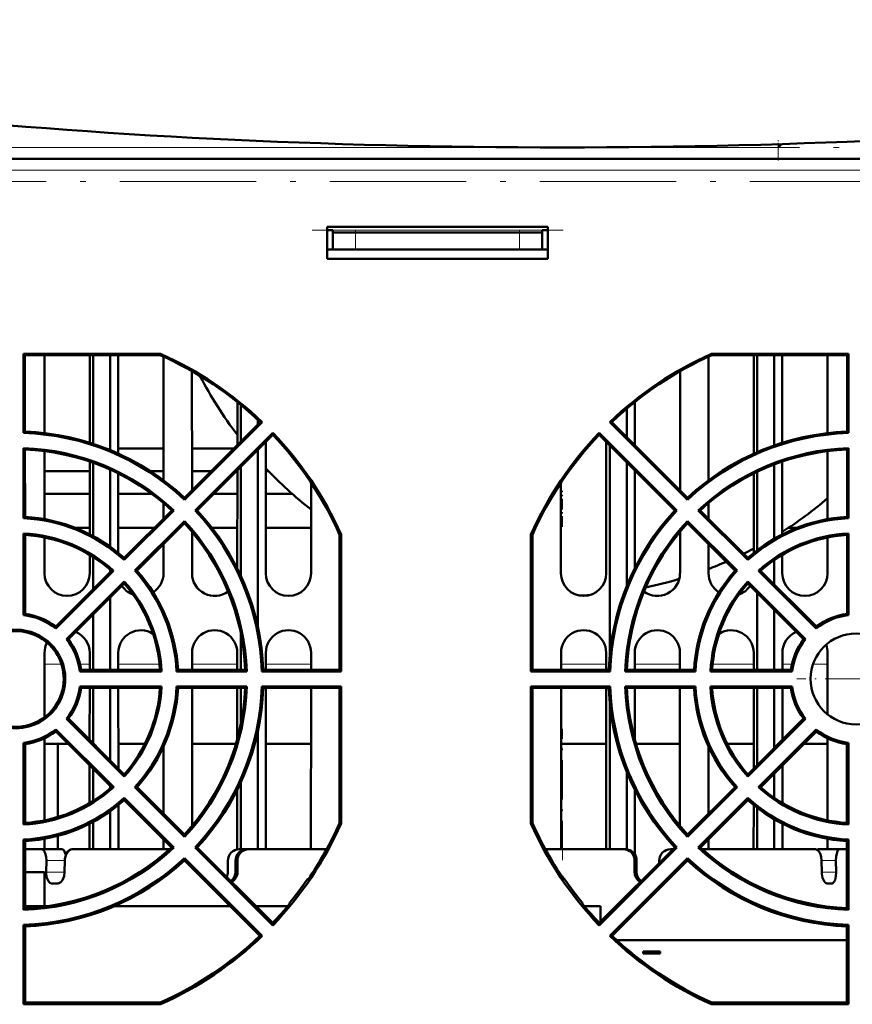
# Model space of a CAD drawing. Extents: x -2065 to 2446, y -2124 to 856.
# Tile 4 of 59: x -151 to -78, y -1836 to -1749. Entities that reach past the tile are written whole.
import ezdxf

# ---------------------------------------------------------------- set-up
doc = ezdxf.new("R2010")
doc.units = 0
doc.linetypes.add('DASHDOT', pattern=[18.5, 12, -3, 0.5, -3])

msp = doc.modelspace()

# ---------------------------------------------------------------- linework, layer by layer
at = {"color": 7, "linetype": 'DASHDOT', "lineweight": 18, "ltscale": 0.048853}
msp.add_line((-84.435, -1761.747), (-84.435, -1759.793), dxfattribs=at)
at = {"color": 7, "linetype": 'DASHDOT', "lineweight": 18}
for p, q in [((-316.564, -1760.583), (-63.009, -1760.583)), ((17.578, -1763.583), (-231.877, -1763.583)), ((-125.495, -1767.883), (-103.366, -1767.883))]:
    msp.add_line(p, q, dxfattribs=at)
at = {"color": 7, "lineweight": 18}
for p, q in [((-104.266, -1760.583), (-215.442, -1760.583)), ((-84.435, -1760.583), (-103.02, -1760.583)), ((-84.435, -1760.583), (-84.435, -1761.584)), ((29.94, -1762.575), (-211.081, -1762.575)), ((-123.651, -1767.883), (-105.21, -1767.883)), ((-121.651, -1768.083), (-121.651, -1769.583)), ((-107.21, -1768.083), (-107.21, -1769.583)), ((-149.06, -1806.083), (-147.572, -1806.083)), ((-145.923, -1806.083), (-145.081, -1806.083)), ((-142.561, -1806.083), (-138.933, -1806.083)), ((-136.06, -1806.083), (-132.081, -1806.083)), ((-129.56, -1806.083), (-125.581, -1806.083)), ((-103.56, -1806.083), (-99.581, -1806.083)), ((-97.06, -1806.083), (-93.081, -1806.083)), ((-90.209, -1806.083), (-86.581, -1806.083)), ((-84.06, -1806.083), (-83.218, -1806.083)), ((-81.349, -1806.083), (-80.081, -1806.083)), ((-148.892, -1823.383), (-147.274, -1823.383)), ((-132.239, -1823.383), (-132.065, -1823.383)), ((-96.902, -1823.383), (-97.076, -1823.383)), ((-79.339, -1823.383), (-80.611, -1823.383)), ((-148.908, -1824.383), (-147.288, -1824.383)), ((-132.238, -1824.383), (-132.064, -1824.383)), ((-97.078, -1824.383), (-96.903, -1824.383)), ((-80.596, -1824.383), (-79.323, -1824.383))]:
    msp.add_line(p, q, dxfattribs=at)
at = {"color": 7, "lineweight": 50}
for p, q in [((-84.138, -1760.287), (-84.435, -1760.583)), ((-3.21, -1761.583), (-211.089, -1761.583)), ((29.94, -1761.583), (-211.081, -1761.583)), ((-104.71, -1767.583), (-124.151, -1767.583)), ((-124.151, -1767.583), (-124.151, -1770.383)), ((-104.71, -1770.383), (-104.71, -1767.583)), ((-123.651, -1767.883), (-124.151, -1767.883)), ((-123.651, -1768.083), (-123.651, -1767.883)), ((-121.651, -1768.083), (-123.651, -1768.083)), ((-123.651, -1768.083), (-123.651, -1769.583)), ((-107.21, -1768.083), (-121.651, -1768.083)), ((-105.21, -1768.083), (-107.21, -1768.083)), ((-105.21, -1767.883), (-104.71, -1767.883)), ((-105.21, -1768.083), (-105.21, -1767.883)), ((-105.21, -1768.083), (-105.21, -1769.583)), ((-123.651, -1769.583), (-124.151, -1769.583)), ((-123.651, -1769.583), (-121.651, -1769.583)), ((-107.21, -1769.583), (-121.651, -1769.583)), ((-107.21, -1769.583), (-105.21, -1769.583)), ((-104.71, -1769.583), (-105.21, -1769.583)), ((-124.151, -1770.383), (-104.71, -1770.383)), ((-150.902, -1785.725), (-150.9, -1778.754)), ((-150.9, -1778.754), (-150.784, -1778.87)), ((-150.9, -1778.754), (-138.847, -1778.754)), ((-138.872, -1778.87), (-150.784, -1778.87)), ((-150.781, -1785.609), (-150.784, -1778.87)), ((-149.069, -1785.738), (-149.073, -1778.871)), ((-145.069, -1778.871), (-145.072, -1786.586)), ((-144.771, -1778.871), (-144.771, -1786.682)), ((-143.271, -1778.871), (-143.271, -1787.237)), ((-142.569, -1787.54), (-142.573, -1778.871)), ((-138.847, -1778.754), (-138.872, -1778.87)), ((-90.294, -1778.754), (-90.269, -1778.87)), ((-90.294, -1778.754), (-78.241, -1778.754)), ((-78.358, -1778.87), (-90.269, -1778.87)), ((-86.569, -1778.871), (-86.573, -1787.54)), ((-86.271, -1778.871), (-86.271, -1787.406)), ((-84.771, -1778.871), (-84.771, -1786.818)), ((-84.069, -1786.586), (-84.073, -1778.871)), ((-80.069, -1778.871), (-80.072, -1785.738)), ((-78.358, -1778.87), (-78.36, -1785.609)), ((-78.241, -1778.754), (-78.358, -1778.87)), ((-78.241, -1778.754), (-78.239, -1785.725)), ((-138.569, -1779.008), (-138.574, -1789.893)), ((-90.568, -1789.893), (-90.572, -1779.007)), ((-136.067, -1790.762), (-136.072, -1780.291)), ((-93.069, -1780.291), (-93.074, -1790.762)), ((-132.07, -1783.013), (-132.072, -1786.769)), ((-131.771, -1783.256), (-131.771, -1786.467)), ((-97.069, -1786.769), (-97.071, -1783.013)), ((-97.771, -1783.59), (-97.771, -1786.068)), ((-130.066, -1784.763), (-136.731, -1791.426)), ((-129.894, -1784.761), (-136.729, -1791.599)), ((-130.271, -1784.57), (-130.271, -1784.968)), ((-129.894, -1784.761), (-130.066, -1784.763)), ((-99.247, -1784.761), (-99.075, -1784.763)), ((-92.413, -1791.599), (-99.247, -1784.761)), ((-92.41, -1791.426), (-99.075, -1784.763)), ((-150.781, -1785.609), (-150.902, -1785.725)), ((-135.786, -1792.541), (-128.948, -1785.706)), ((-135.613, -1792.544), (-128.95, -1785.879)), ((-128.948, -1785.706), (-128.95, -1785.879)), ((-100.193, -1785.706), (-93.355, -1792.541)), ((-100.193, -1785.706), (-100.191, -1785.879)), ((-100.191, -1785.879), (-93.529, -1792.544)), ((-78.36, -1785.609), (-78.239, -1785.725)), ((-129.564, -1798.083), (-129.569, -1786.498)), ((-99.572, -1786.499), (-99.577, -1798.083)), ((-150.905, -1793.233), (-150.903, -1787.062)), ((-150.781, -1787.188), (-150.903, -1787.062)), ((-150.779, -1793.114), (-150.781, -1787.188)), ((-149.066, -1793.313), (-149.069, -1787.328)), ((-138.572, -1787.083), (-142.569, -1787.083)), ((-138.572, -1787.083), (-142.569, -1787.083)), ((-132.387, -1787.083), (-136.069, -1787.083)), ((-132.387, -1787.083), (-136.069, -1787.083)), ((-130.271, -1787.2), (-130.271, -1802.769)), ((-99.271, -1786.8), (-99.271, -1805.35)), ((-80.072, -1787.328), (-80.075, -1793.313)), ((-78.36, -1787.188), (-78.362, -1793.114)), ((-78.36, -1787.188), (-78.238, -1787.062)), ((-78.238, -1787.062), (-78.237, -1793.233)), ((-145.073, -1788.246), (-145.076, -1794.653)), ((-144.771, -1788.352), (-144.771, -1794.813)), ((-97.771, -1788.301), (-97.771, -1799.204)), ((-84.065, -1794.653), (-84.068, -1788.246)), ((-145.073, -1789.083), (-149.068, -1789.083)), ((-143.271, -1788.957), (-143.271, -1795.748)), ((-142.565, -1796.286), (-142.568, -1789.29)), ((-138.573, -1789.083), (-139.742, -1789.083)), ((-134.388, -1789.083), (-136.068, -1789.083)), ((-132.073, -1789.083), (-132.153, -1789.083)), ((-132.073, -1789.003), (-132.077, -1797.64)), ((-131.771, -1788.701), (-131.771, -1798.279)), ((-129.338, -1789.083), (-129.568, -1789.083)), ((-97.064, -1797.64), (-97.068, -1789.004)), ((-86.573, -1789.29), (-86.577, -1796.286)), ((-86.271, -1789.142), (-86.271, -1796.044)), ((-84.771, -1788.499), (-84.771, -1795.038)), ((-125.574, -1790.115), (-125.577, -1798.083)), ((-103.564, -1798.083), (-103.567, -1790.115)), ((-145.074, -1791.083), (-149.067, -1791.083)), ((-139.624, -1791.083), (-142.567, -1791.083)), ((-132.074, -1791.083), (-134.152, -1791.083)), ((-127.247, -1791.083), (-129.567, -1791.083)), ((-138.575, -1791.907), (-138.575, -1793.269)), ((-136.731, -1791.426), (-136.729, -1791.599)), ((-92.41, -1791.426), (-92.413, -1791.599)), ((-90.566, -1793.269), (-90.567, -1791.907)), ((-137.851, -1792.545), (-142.04, -1796.732)), ((-137.671, -1792.542), (-142.036, -1796.908)), ((-137.851, -1792.545), (-137.671, -1792.542)), ((-135.613, -1792.544), (-135.786, -1792.541)), ((-93.529, -1792.544), (-93.355, -1792.541)), ((-91.29, -1792.545), (-91.47, -1792.542)), ((-87.105, -1796.908), (-91.47, -1792.542)), ((-87.101, -1796.732), (-91.29, -1792.545)), ((-150.779, -1793.114), (-150.905, -1793.233)), ((-141.096, -1797.849), (-136.729, -1793.484)), ((-140.919, -1797.853), (-136.732, -1793.664)), ((-136.732, -1793.664), (-136.729, -1793.484)), ((-92.412, -1793.484), (-88.045, -1797.849)), ((-92.409, -1793.664), (-92.412, -1793.484)), ((-92.409, -1793.664), (-88.222, -1797.853)), ((-78.362, -1793.114), (-78.237, -1793.233)), ((-146.34, -1794.083), (-145.076, -1794.083)), ((-142.566, -1794.083), (-139.39, -1794.083)), ((-136.064, -1798.083), (-136.065, -1794.423)), ((-134.308, -1794.083), (-132.076, -1794.083)), ((-129.566, -1794.083), (-125.576, -1794.083)), ((-93.076, -1794.423), (-93.077, -1798.083)), ((-83.535, -1794.083), (-82.801, -1794.083)), ((-150.907, -1801.759), (-150.905, -1794.566)), ((-150.779, -1794.7), (-150.905, -1794.566)), ((-150.777, -1801.644), (-150.779, -1794.7)), ((-149.064, -1798.083), (-149.065, -1794.925)), ((-123.066, -1806.588), (-123.062, -1794.686)), ((-123.064, -1798.083), (-123.065, -1794.68)), ((-122.936, -1794.659), (-123.062, -1794.686)), ((-122.936, -1794.659), (-122.932, -1806.721)), ((-106.209, -1806.721), (-106.205, -1794.659)), ((-106.205, -1794.659), (-106.079, -1794.686)), ((-106.079, -1794.686), (-106.075, -1806.588)), ((-106.076, -1794.679), (-106.077, -1798.083)), ((-80.076, -1794.925), (-80.077, -1798.083)), ((-78.362, -1794.7), (-78.365, -1801.644)), ((-78.362, -1794.7), (-78.236, -1794.566)), ((-78.236, -1794.566), (-78.234, -1801.759)), ((-138.576, -1795.509), (-138.577, -1798.083)), ((-90.564, -1798.083), (-90.565, -1795.51)), ((-145.077, -1796.461), (-145.077, -1798.083)), ((-144.771, -1796.649), (-144.771, -1799.462)), ((-142.04, -1796.732), (-142.036, -1796.908)), ((-87.101, -1796.732), (-87.105, -1796.908)), ((-84.771, -1796.912), (-84.771, -1799.062)), ((-84.064, -1798.083), (-84.065, -1796.46)), ((-143.163, -1797.855), (-148.074, -1802.763)), ((-142.977, -1797.85), (-148.063, -1802.938)), ((-143.271, -1797.762), (-143.271, -1797.962)), ((-143.163, -1797.855), (-142.977, -1797.85)), ((-140.919, -1797.853), (-141.096, -1797.849)), ((-88.222, -1797.853), (-88.045, -1797.849)), ((-85.978, -1797.855), (-86.164, -1797.85)), ((-81.079, -1802.938), (-86.164, -1797.85)), ((-81.067, -1802.763), (-85.978, -1797.855)), ((-147.125, -1803.875), (-142.037, -1798.789)), ((-142.042, -1798.977), (-142.037, -1798.789)), ((-123.064, -1798.106), (-123.064, -1798.083)), ((-106.077, -1798.083), (-106.078, -1798.12)), ((-87.104, -1798.789), (-82.016, -1803.875)), ((-87.099, -1798.977), (-87.104, -1798.789)), ((-146.95, -1803.887), (-142.042, -1798.977)), ((-142.179, -1799.259), (-142.239, -1799.173)), ((-87.099, -1798.977), (-82.191, -1803.887)), ((-86.903, -1799.174), (-86.962, -1799.259)), ((-143.271, -1800.206), (-143.271, -1806.588)), ((-86.271, -1799.806), (-86.271, -1806.588)), ((-84.771, -1801.306), (-84.771, -1806.588)), ((-150.777, -1801.644), (-150.907, -1801.759)), ((-144.771, -1801.706), (-144.771, -1806.588)), ((-78.365, -1801.644), (-78.234, -1801.759)), ((-148.074, -1802.763), (-148.063, -1802.938)), ((-81.067, -1802.763), (-81.079, -1802.938)), ((-146.95, -1803.887), (-147.125, -1803.875)), ((-131.771, -1803.356), (-131.771, -1806.588)), ((-82.191, -1803.887), (-82.016, -1803.875)), ((-149.058, -1810.753), (-149.061, -1805.083)), ((-145.081, -1805.083), (-145.081, -1806.588)), ((-142.56, -1806.588), (-142.561, -1805.083)), ((-136.06, -1806.588), (-136.061, -1805.083)), ((-132.081, -1805.083), (-132.081, -1806.588)), ((-129.56, -1806.588), (-129.561, -1805.083)), ((-125.581, -1805.083), (-125.581, -1806.588)), ((-103.56, -1806.588), (-103.561, -1805.083)), ((-99.581, -1805.083), (-99.581, -1806.588)), ((-97.06, -1806.588), (-97.061, -1805.083)), ((-93.081, -1805.083), (-93.081, -1806.588)), ((-86.581, -1805.083), (-86.581, -1806.588)), ((-84.06, -1806.588), (-84.061, -1805.083)), ((-80.081, -1805.083), (-80.083, -1810.496)), ((-145.83, -1806.588), (-145.948, -1806.721)), ((-138.891, -1806.588), (-145.83, -1806.588)), ((-138.891, -1806.588), (-138.75, -1806.721)), ((-137.297, -1806.588), (-137.424, -1806.721)), ((-131.382, -1806.588), (-137.297, -1806.588)), ((-131.382, -1806.588), (-131.243, -1806.721)), ((-129.79, -1806.588), (-129.919, -1806.721)), ((-123.066, -1806.588), (-129.79, -1806.588)), ((-123.066, -1806.588), (-122.932, -1806.721)), ((-106.075, -1806.588), (-106.209, -1806.721)), ((-99.352, -1806.588), (-106.075, -1806.588)), ((-99.352, -1806.588), (-99.222, -1806.721)), ((-97.759, -1806.588), (-97.898, -1806.721)), ((-91.844, -1806.588), (-97.759, -1806.588)), ((-91.844, -1806.588), (-91.717, -1806.721)), ((-90.25, -1806.588), (-90.392, -1806.721)), ((-83.311, -1806.588), (-90.25, -1806.588)), ((-83.311, -1806.588), (-83.194, -1806.721)), ((-138.75, -1806.721), (-145.948, -1806.721)), ((-131.243, -1806.721), (-137.424, -1806.721)), ((-122.932, -1806.721), (-129.919, -1806.721)), ((-99.222, -1806.721), (-106.209, -1806.721)), ((-91.717, -1806.721), (-97.898, -1806.721)), ((-83.194, -1806.721), (-90.392, -1806.721)), ((-145.948, -1808.045), (-138.749, -1808.045)), ((-145.83, -1808.179), (-145.948, -1808.045)), ((-145.83, -1808.179), (-138.891, -1808.179)), ((-145.082, -1808.179), (-145.084, -1812.743)), ((-144.771, -1808.179), (-144.771, -1813.056)), ((-143.271, -1808.179), (-143.271, -1814.555)), ((-142.556, -1815.27), (-142.559, -1808.179)), ((-138.891, -1808.179), (-138.749, -1808.045)), ((-137.425, -1808.045), (-131.243, -1808.045)), ((-137.297, -1808.179), (-137.425, -1808.045)), ((-137.297, -1808.179), (-131.382, -1808.179)), ((-136.054, -1820.317), (-136.059, -1808.179)), ((-132.082, -1808.179), (-132.084, -1812.715)), ((-131.771, -1808.179), (-131.771, -1811.399)), ((-131.382, -1808.179), (-131.243, -1808.045)), ((-129.919, -1808.045), (-122.932, -1808.045)), ((-129.789, -1808.179), (-129.919, -1808.045)), ((-129.789, -1808.179), (-123.066, -1808.179)), ((-129.553, -1822.383), (-129.559, -1808.179)), ((-125.582, -1808.179), (-125.588, -1822.383)), ((-123.07, -1820.08), (-123.066, -1808.179)), ((-123.066, -1808.179), (-122.932, -1808.045)), ((-122.932, -1808.045), (-122.928, -1820.11)), ((-106.213, -1820.11), (-106.209, -1808.045)), ((-106.209, -1808.045), (-99.222, -1808.045)), ((-106.075, -1808.179), (-106.209, -1808.045)), ((-106.075, -1808.179), (-99.352, -1808.179)), ((-106.075, -1808.179), (-106.071, -1820.08)), ((-103.553, -1822.383), (-103.559, -1808.179)), ((-99.582, -1808.179), (-99.588, -1822.383)), ((-99.352, -1808.179), (-99.222, -1808.045)), ((-97.898, -1808.045), (-91.717, -1808.045)), ((-97.759, -1808.179), (-97.898, -1808.045)), ((-97.759, -1808.179), (-91.844, -1808.179)), ((-97.057, -1812.715), (-97.059, -1808.179)), ((-93.082, -1808.179), (-93.088, -1820.317)), ((-91.844, -1808.179), (-91.717, -1808.045)), ((-90.392, -1808.045), (-83.193, -1808.045)), ((-90.25, -1808.179), (-90.392, -1808.045)), ((-90.25, -1808.179), (-83.312, -1808.179)), ((-86.582, -1808.179), (-86.585, -1815.269)), ((-86.271, -1808.179), (-86.271, -1814.955)), ((-84.771, -1808.179), (-84.771, -1813.455)), ((-84.057, -1812.742), (-84.059, -1808.179)), ((-83.312, -1808.179), (-83.193, -1808.045)), ((-99.271, -1809.43), (-99.271, -1822.383)), ((-146.947, -1810.88), (-147.128, -1810.892)), ((-142.037, -1815.985), (-147.128, -1810.892)), ((-142.042, -1815.783), (-146.947, -1810.88)), ((-82.013, -1810.892), (-87.105, -1815.985)), ((-82.194, -1810.88), (-87.099, -1815.783)), ((-82.194, -1810.88), (-82.013, -1810.892)), ((-148.074, -1812.007), (-148.062, -1811.825)), ((-148.062, -1811.825), (-142.968, -1816.917)), ((-86.173, -1816.917), (-81.079, -1811.825)), ((-81.067, -1812.007), (-81.079, -1811.825)), ((-149.054, -1819.832), (-149.057, -1812.607)), ((-148.074, -1812.007), (-143.172, -1816.912)), ((-130.271, -1812.011), (-130.271, -1822.383)), ((-85.969, -1816.912), (-81.067, -1812.007)), ((-80.084, -1812.608), (-80.087, -1819.832)), ((-150.913, -1820.209), (-150.911, -1813.005)), ((-150.773, -1813.126), (-150.911, -1813.005)), ((-150.771, -1820.059), (-150.773, -1813.126)), ((-149.057, -1813.083), (-148.021, -1813.083)), ((-148.021, -1813.083), (-146.998, -1813.083)), ((-147.885, -1813.083), (-147.885, -1819.538)), ((-142.557, -1813.083), (-140.219, -1813.083)), ((-138.584, -1813.365), (-138.587, -1819.237)), ((-136.057, -1813.083), (-132.189, -1813.083)), ((-129.557, -1813.083), (-125.584, -1813.083)), ((-103.557, -1813.083), (-99.585, -1813.083)), ((-96.952, -1813.083), (-93.084, -1813.083)), ((-90.554, -1819.237), (-90.557, -1813.365)), ((-88.922, -1813.083), (-86.584, -1813.083)), ((-82.143, -1813.083), (-80.084, -1813.083)), ((-78.368, -1813.126), (-78.37, -1820.059)), ((-78.368, -1813.126), (-78.231, -1813.005)), ((-78.231, -1813.005), (-78.228, -1820.209)), ((-145.085, -1814.998), (-145.087, -1818.305)), ((-144.771, -1815.312), (-144.771, -1818.111)), ((-84.055, -1818.305), (-84.056, -1814.997)), ((-142.042, -1815.783), (-142.037, -1815.985)), ((-97.771, -1815.577), (-97.771, -1822.391)), ((-87.099, -1815.783), (-87.105, -1815.985)), ((-84.771, -1815.712), (-84.771, -1817.847)), ((-143.271, -1816.813), (-143.271, -1816.998)), ((-143.172, -1816.912), (-142.968, -1816.917)), ((-140.911, -1816.914), (-141.104, -1816.918)), ((-136.729, -1821.295), (-141.104, -1816.918)), ((-136.733, -1821.09), (-140.911, -1816.914)), ((-131.771, -1816.501), (-131.771, -1822.383)), ((-88.037, -1816.918), (-92.412, -1821.295)), ((-88.23, -1816.914), (-92.409, -1821.09)), ((-88.23, -1816.914), (-88.037, -1816.918)), ((-85.969, -1816.912), (-86.173, -1816.917)), ((-142.04, -1818.043), (-142.035, -1817.85)), ((-142.035, -1817.85), (-137.658, -1822.225)), ((-132.086, -1817.158), (-132.088, -1822.4)), ((-97.052, -1822.853), (-97.055, -1817.158)), ((-91.483, -1822.225), (-87.106, -1817.85)), ((-87.101, -1818.043), (-87.106, -1817.85)), ((-142.553, -1822.383), (-142.554, -1818.482)), ((-142.04, -1818.043), (-137.864, -1822.221)), ((-91.277, -1822.221), (-87.101, -1818.043)), ((-86.587, -1818.482), (-86.588, -1822.383)), ((-86.271, -1818.731), (-86.271, -1822.383)), ((-143.271, -1819.027), (-143.271, -1822.383)), ((-150.771, -1820.059), (-150.913, -1820.209)), ((-145.087, -1820.129), (-145.088, -1822.383)), ((-144.771, -1819.963), (-144.771, -1822.383)), ((-122.928, -1820.11), (-123.07, -1820.08)), ((-106.213, -1820.11), (-106.071, -1820.08)), ((-84.771, -1819.738), (-84.771, -1822.383)), ((-84.053, -1822.383), (-84.054, -1820.129)), ((-78.37, -1820.059), (-78.228, -1820.209)), ((-147.885, -1821.201), (-147.885, -1822.384)), ((-136.733, -1821.09), (-136.729, -1821.295)), ((-92.409, -1821.09), (-92.412, -1821.295)), ((-150.915, -1827.717), (-150.913, -1821.525)), ((-150.771, -1821.661), (-150.913, -1821.525)), ((-150.769, -1827.566), (-150.771, -1821.661)), ((-149.053, -1822.383), (-149.053, -1821.46)), ((-138.588, -1821.498), (-138.588, -1822.383)), ((-137.864, -1822.221), (-137.658, -1822.225)), ((-135.6, -1822.222), (-135.799, -1822.226)), ((-128.948, -1829.08), (-135.799, -1822.226)), ((-128.95, -1828.869), (-135.6, -1822.222)), ((-93.342, -1822.226), (-100.193, -1829.08)), ((-93.541, -1822.222), (-100.191, -1828.869)), ((-93.541, -1822.222), (-93.342, -1822.226)), ((-91.277, -1822.221), (-91.483, -1822.225)), ((-90.553, -1822.383), (-90.553, -1821.497)), ((-80.088, -1821.46), (-80.088, -1822.383)), ((-78.371, -1821.661), (-78.372, -1827.566)), ((-78.371, -1821.661), (-78.228, -1821.525)), ((-78.228, -1821.525), (-78.226, -1827.717)), ((-149.313, -1822.383), (-150.77, -1822.383)), ((-149.313, -1822.383), (-147.535, -1822.383)), ((-146.15, -1822.383), (-146.629, -1822.383)), ((-138.042, -1822.383), (-146.15, -1822.383)), ((-136.732, -1823.354), (-136.728, -1823.155)), ((-136.728, -1823.155), (-129.874, -1830.006)), ((-131.908, -1822.383), (-131.248, -1822.383)), ((-131.248, -1822.383), (-131.073, -1822.383)), ((-124.213, -1822.383), (-131.073, -1822.383)), ((-98.068, -1822.383), (-104.928, -1822.383)), ((-99.267, -1830.006), (-92.413, -1823.155)), ((-97.894, -1822.383), (-98.068, -1822.383)), ((-93.908, -1822.383), (-93.702, -1822.383)), ((-92.409, -1823.354), (-92.413, -1823.155)), ((-82.992, -1822.383), (-91.099, -1822.383)), ((-81.152, -1822.383), (-82.992, -1822.383)), ((-79.041, -1822.383), (-80.924, -1822.383)), ((-78.372, -1822.383), (-79.041, -1822.383)), ((-148.892, -1823.383), (-148.908, -1824.383)), ((-147.274, -1823.383), (-147.288, -1824.383)), ((-136.732, -1823.354), (-130.085, -1830.003)), ((-132.904, -1823.383), (-132.904, -1824.383)), ((-132.239, -1823.383), (-132.238, -1824.383)), ((-132.065, -1823.383), (-132.064, -1824.383)), ((-99.056, -1830.003), (-92.409, -1823.354)), ((-97.078, -1824.383), (-97.076, -1823.383)), ((-96.902, -1823.383), (-96.903, -1824.383)), ((-96.902, -1823.383), (-96.903, -1824.383)), ((-94.904, -1823.383), (-94.904, -1823.585)), ((-80.611, -1823.383), (-80.596, -1824.383)), ((-79.339, -1823.383), (-79.323, -1824.383)), ((-149.071, -1824.383), (-150.77, -1824.383)), ((-149.071, -1827.384), (-149.071, -1824.383)), ((-147.888, -1825.383), (-148.436, -1825.383)), ((-125.871, -1825.072), (-125.871, -1824.971)), ((-103.271, -1825.072), (-103.271, -1824.971)), ((-79.675, -1825.383), (-80.106, -1825.383)), ((-150.769, -1827.383), (-148.748, -1827.383)), ((-142.892, -1827.383), (-132.704, -1827.383)), ((-130.437, -1827.383), (-127.626, -1827.383)), ((-127.471, -1827.196), (-127.471, -1827.106)), ((-101.671, -1827.196), (-101.671, -1827.106)), ((-101.515, -1827.383), (-100.071, -1827.383)), ((-100.071, -1827.383), (-100.071, -1828.749)), ((-150.769, -1827.566), (-150.915, -1827.717)), ((-78.372, -1827.566), (-78.226, -1827.717)), ((-150.918, -1836.03), (-150.915, -1829.029)), ((-150.768, -1829.171), (-150.915, -1829.029)), ((-150.766, -1835.879), (-150.768, -1829.171)), ((-128.948, -1829.08), (-128.95, -1828.869)), ((-100.193, -1829.08), (-100.191, -1828.869)), ((-78.373, -1829.171), (-78.375, -1835.879)), ((-78.373, -1829.171), (-78.226, -1829.029)), ((-78.226, -1829.029), (-78.224, -1836.03)), ((-129.874, -1830.006), (-130.085, -1830.003)), ((-99.267, -1830.006), (-99.056, -1830.003)), ((-98.648, -1830.383), (-78.373, -1830.383)), ((-78.373, -1830.383), (-98.648, -1830.383)), ((-96.321, -1831.383), (-96.321, -1831.555)), ((-94.821, -1831.383), (-96.321, -1831.383)), ((-94.821, -1831.555), (-96.321, -1831.555)), ((-94.821, -1831.383), (-94.821, -1831.555)), ((-150.918, -1836.03), (-150.766, -1835.879)), ((-138.843, -1836.03), (-150.918, -1836.03)), ((-150.766, -1835.879), (-138.875, -1835.879)), ((-138.843, -1836.03), (-138.875, -1835.879)), ((-90.298, -1836.03), (-90.266, -1835.879)), ((-78.224, -1836.03), (-90.298, -1836.03)), ((-90.266, -1835.879), (-78.375, -1835.879)), ((-78.224, -1836.03), (-78.375, -1835.879))]:
    msp.add_line(p, q, dxfattribs=at)
at = {"color": 7, "linetype": 'DASHDOT', "lineweight": 18, "ltscale": 0.045013}
for p, q in [((-121.651, -1767.933), (-121.651, -1769.734)), ((-107.21, -1767.933), (-107.21, -1769.734))]:
    msp.add_line(p, q, dxfattribs=at)
at = {"color": 7, "linetype": 'DASHDOT', "lineweight": 18, "ltscale": 0.079227}
msp.add_line((-103.435, -1793.992), (-103.435, -1790.823), dxfattribs=at)
at = {"color": 7, "linetype": 'DASHDOT', "lineweight": 18, "ltscale": 0.26}
msp.add_line((-72.371, -1807.383), (-82.771, -1807.383), dxfattribs=at)
at = {"color": 7, "linetype": 'DASHDOT', "lineweight": 18, "ltscale": 0.289282}
msp.add_line((-103.435, -1823.349), (-103.435, -1811.777), dxfattribs=at)
at = {"color": 7, "lineweight": 50}
for points in [[(-148.892, -1823.383), (-148.91, -1823.075), (-148.967, -1822.805), (-149.066, -1822.573), (-149.141, -1822.472), (-149.225, -1822.406), (-149.313, -1822.383)], [(-147.535, -1822.383), (-147.452, -1822.405), (-147.372, -1822.466), (-147.298, -1822.562), (-147.177, -1822.86)], [(-147.31, -1822.543), (-147.38, -1822.457), (-147.457, -1822.402), (-147.535, -1822.383)], [(-147.535, -1822.383), (-147.452, -1822.405), (-147.372, -1822.466), (-147.298, -1822.562), (-147.177, -1822.86)], [(-147.31, -1822.543), (-147.38, -1822.457), (-147.457, -1822.402), (-147.535, -1822.383)], [(-146.629, -1822.383), (-146.832, -1822.434), (-147.008, -1822.574), (-147.151, -1822.8), (-147.264, -1823.221), (-147.274, -1823.383)], [(-146.869, -1822.455), (-147.074, -1822.661), (-147.177, -1822.861)], [(-147.17, -1822.844), (-147.091, -1822.687), (-146.94, -1822.506), (-146.756, -1822.403), (-146.629, -1822.383)], [(-147.097, -1822.697), (-146.956, -1822.521), (-146.785, -1822.413), (-146.629, -1822.383)], [(-80.611, -1823.383), (-80.641, -1823.075), (-80.713, -1822.805), (-80.769, -1822.68), (-80.904, -1822.493), (-81.071, -1822.394), (-81.152, -1822.383)], [(-79.041, -1822.383), (-79.097, -1822.403), (-79.134, -1822.436), (-79.202, -1822.543), (-79.275, -1822.755), (-79.322, -1823.023), (-79.339, -1823.383)], [(-148.436, -1825.383), (-148.592, -1825.334), (-148.724, -1825.194), (-148.848, -1824.903), (-148.904, -1824.547), (-148.908, -1824.383)], [(-147.288, -1824.383), (-147.339, -1824.762), (-147.476, -1825.093), (-147.628, -1825.276), (-147.807, -1825.373), (-147.888, -1825.383)], [(-80.106, -1825.383), (-80.202, -1825.361), (-80.296, -1825.296), (-80.38, -1825.195), (-80.516, -1824.904), (-80.587, -1824.548), (-80.596, -1824.383)], [(-79.323, -1824.383), (-79.342, -1824.76), (-79.415, -1825.094), (-79.541, -1825.32), (-79.621, -1825.374), (-79.675, -1825.383)]]:
    msp.add_lwpolyline(points, dxfattribs=at)
msp.add_circle((-77.571, -1807.383), 4, dxfattribs=at)
for centre, radius, start, end in [((-151.571, -1807.374), 31.204, 46.43621, 65.9861), ((-151.571, -1807.393), 31.338, 46.23478, 66.04573), ((-77.571, -1807.393), 31.338, 113.95428, 133.76523), ((-77.57, -1807.374), 31.204, 114.0139, 133.56379), ((-103.435, -1764.083), 36, 207.50248, 217.29911), ((-151.571, -1807.377), 21.662, 46.75079, 88.23211), ((-151.571, -1807.39), 21.796, 47.09178, 87.9252), ((-151.571, -1807.374), 31.204, 23.99272, 43.53846), ((-151.571, -1807.393), 31.338, 23.97544, 43.79044), ((-77.571, -1807.393), 31.338, 136.20956, 156.02457), ((-77.57, -1807.374), 31.204, 136.46154, 156.00729), ((-77.571, -1807.377), 21.662, 91.76789, 133.2492), ((-77.571, -1807.39), 21.796, 92.07476, 132.90819), ((-151.571, -1807.39), 20.338, 46.88944, 88.1182), ((-151.571, -1807.377), 20.204, 47.23192, 87.76031), ((-77.571, -1807.39), 20.338, 91.88179, 133.11057), ((-77.571, -1807.377), 20.204, 92.23965, 132.76803), ((-103.435, -1764.083), 36, 223.45343, 232.04729), ((-103.435, -1764.083), 36, 302.54937, 310.45802), ((-151.571, -1807.377), 21.662, 1.73348, 43.22526), ((-151.571, -1807.39), 21.796, 2.10905, 42.932), ((-77.57, -1807.39), 21.796, 137.06796, 177.89091), ((-77.571, -1807.377), 21.662, 136.77474, 178.26652), ((-151.571, -1807.379), 14.162, 47.67856, 87.30454), ((-151.571, -1807.388), 14.296, 48.19017, 86.82665), ((-151.571, -1807.377), 20.204, 2.23895, 42.74235), ((-151.571, -1807.39), 20.338, 1.88238, 43.13607), ((-77.571, -1807.39), 20.338, 136.86393, 178.11762), ((-77.57, -1807.377), 20.204, 137.25761, 177.76101), ((-77.571, -1807.379), 14.162, 92.69546, 132.32145), ((-77.571, -1807.388), 14.296, 93.17338, 131.80985), ((-151.571, -1807.387), 12.838, 47.9796, 87.02828), ((-151.571, -1807.38), 12.704, 48.56545, 86.42665), ((-77.571, -1807.387), 12.838, 92.97172, 132.0204), ((-77.571, -1807.38), 12.704, 93.57348, 131.43467), ((-103.435, -1764.083), 36, 296.30774, 297.92264), ((-103.435, -1764.083), 36, 290.94749, 293.62258), ((-151.571, -1807.379), 14.162, 2.66133, 42.29788), ((-151.571, -1807.388), 14.296, 3.20735, 41.83321), ((-77.57, -1807.388), 14.296, 138.16682, 176.79267), ((-77.571, -1807.379), 14.162, 137.70212, 177.33868), ((-147.071, -1798.083), 1.993, 180.02621, 359.97396), ((-151.571, -1807.387), 12.838, 2.97265, 42.0464), ((-140.571, -1798.083), 1.993, 303.01352, 359.9738), ((-134.071, -1798.083), 1.993, 180.02621, 306.40335), ((-127.571, -1798.083), 1.993, 180.02621, 359.97396), ((-101.571, -1798.083), 1.993, 180.02621, 359.97396), ((-95.071, -1798.083), 1.993, 233.58627, 359.97392), ((-103.435, -1764.083), 36, 281.75182, 286.61587), ((-88.571, -1798.083), 1.993, 180.02621, 236.97736), ((-77.571, -1807.387), 12.838, 137.95361, 177.02736), ((-82.071, -1798.083), 1.993, 180.02621, 359.97396), ((-140.571, -1798.083), 1.993, 216.18442, 249.62741), ((-151.571, -1807.38), 12.704, 3.57235, 41.40838), ((-77.571, -1807.38), 12.704, 138.59174, 176.42776), ((-88.571, -1798.083), 1.993, 290.37139, 323.81557), ((-103.435, -1764.083), 36, 272.46174, 273.81759), ((-151.571, -1807.382), 5.662, 51.71279, 83.27112), ((-151.571, -1807.385), 5.796, 52.88981, 82.12605), ((-77.571, -1807.382), 5.662, 96.72889, 128.28721), ((-77.571, -1807.385), 5.796, 97.87395, 127.11019), ((-151.571, -1807.385), 4.338, 0.01746, 179.98262), ((-151.571, -1807.382), 4.204, 359.99926, 180.00103), ((-140.571, -1805.083), 1.99, 57.62691, 180.02602), ((-134.071, -1805.083), 1.99, 359.97386, 180.02598), ((-127.571, -1805.083), 1.99, 359.97386, 180.02598), ((-101.571, -1805.083), 1.99, 359.97386, 180.02598), ((-95.071, -1805.083), 1.99, 359.97386, 180.02598), ((-88.571, -1805.083), 1.99, 359.97386, 122.36537), ((-151.571, -1807.382), 5.662, 6.69589, 38.26526), ((-151.571, -1807.385), 5.796, 7.90661, 37.13169), ((-147.071, -1805.083), 1.99, 359.97386, 67.4691), ((-82.071, -1805.083), 1.99, 112.53087, 180.02611), ((-77.57, -1807.385), 5.796, 142.8683, 172.09339), ((-77.571, -1807.382), 5.662, 141.73474, 173.30411), ((-147.071, -1805.083), 1.99, 153.08416, 180.02614), ((-82.071, -1805.083), 1.99, 359.97387, 20.73515), ((-151.571, -1807.385), 4.338, 179.99872, 0.00121), ((-151.571, -1807.382), 4.204, 180.0174, 359.98335), ((-151.571, -1807.382), 5.662, 321.6881, 353.27306), ((-151.571, -1807.385), 5.796, 322.9145, 352.1238), ((-151.571, -1807.38), 12.704, 318.59014, 356.39058), ((-151.571, -1807.387), 12.838, 317.95492, 357.06412), ((-151.571, -1807.379), 14.162, 317.65386, 357.30535), ((-151.571, -1807.388), 14.296, 318.21487, 356.82571), ((-151.571, -1807.377), 20.204, 317.25662, 357.72468), ((-151.571, -1807.39), 20.338, 316.86475, 358.15369), ((-151.571, -1807.377), 21.662, 316.72609, 358.23265), ((-151.571, -1807.39), 21.796, 317.11647, 357.92458), ((-77.57, -1807.39), 21.796, 182.07539, 222.88349), ((-77.571, -1807.377), 21.662, 181.76735, 223.2739), ((-77.571, -1807.39), 20.338, 181.8463, 223.13525), ((-77.57, -1807.377), 20.204, 182.27528, 222.74335), ((-77.57, -1807.388), 14.296, 183.17433, 221.78517), ((-77.571, -1807.379), 14.162, 182.69465, 222.34614), ((-77.571, -1807.387), 12.838, 182.93588, 222.04508), ((-77.571, -1807.38), 12.704, 183.60953, 221.40997), ((-77.57, -1807.385), 5.796, 187.8762, 217.08549), ((-77.571, -1807.382), 5.662, 186.72694, 218.31191), ((-151.571, -1807.382), 5.662, 276.69396, 308.28995), ((-77.571, -1807.382), 5.662, 231.71005, 263.30604), ((-151.571, -1807.385), 5.796, 277.90887, 307.107), ((-77.571, -1807.385), 5.796, 232.89299, 262.09113), ((-151.571, -1807.387), 12.838, 272.9368, 312.07108), ((-151.571, -1807.38), 12.704, 273.6084, 311.38368), ((-77.571, -1807.387), 12.838, 227.92892, 267.0632), ((-77.571, -1807.38), 12.704, 228.61643, 266.39172), ((-151.571, -1807.379), 14.162, 272.66053, 312.32258), ((-77.571, -1807.379), 14.162, 227.67742, 267.33947), ((-151.571, -1807.388), 14.296, 273.20831, 311.80852), ((-77.571, -1807.388), 14.296, 228.19151, 266.79172), ((-151.571, -1807.393), 31.338, 316.21009, 336.05949), ((-151.571, -1807.374), 31.204, 325.44725, 335.9724), ((-77.571, -1807.393), 31.338, 203.94052, 223.78991), ((-77.571, -1807.374), 31.204, 204.0276, 214.55275), ((-151.571, -1807.39), 20.338, 271.84689, 313.16075), ((-151.571, -1807.377), 20.204, 272.27457, 312.71766), ((-77.571, -1807.39), 20.338, 226.83925, 268.15311), ((-77.571, -1807.377), 20.204, 227.28231, 267.72539), ((-151.571, -1807.377), 21.662, 271.73295, 313.24996), ((-131.906, -1823.382), 0.999, 90.10674, 180.09324), ((-131.907, -1823.379), 0.996, 90.03913, 134.56602), ((-131.243, -1823.379), 0.996, 90.26499, 180.26241), ((-131.069, -1823.379), 0.996, 90.24622, 180.25941), ((-98.072, -1823.379), 0.996, 359.74119, 89.75314), ((-97.898, -1823.379), 0.996, 359.74393, 89.72897), ((-97.898, -1823.379), 0.996, 359.74393, 89.72897), ((-93.906, -1823.382), 0.999, 90.10674, 180.09324), ((-93.907, -1823.379), 0.996, 90.03913, 134.56602), ((-77.571, -1807.377), 21.662, 226.75004, 268.26705), ((-81.154, -1822.702), 0.319, 61.58236, 89.59654), ((-81.154, -1822.702), 0.319, 61.58237, 89.59654), ((-80.915, -1822.499), 0.116, 94.33443, 138.51387), ((-80.915, -1822.498), 0.116, 94.22343, 138.59922), ((-80.915, -1822.498), 0.116, 94.22342, 138.59918), ((-151.571, -1807.39), 21.796, 272.10969, 312.90731), ((-77.571, -1807.39), 21.796, 227.09266, 267.89028), ((-133.902, -1824.384), 0.999, 334.21337, 0.06099), ((-133.236, -1824.386), 0.999, 306.90261, 0.14926), ((-133.062, -1824.386), 0.998, 299.65069, 0.16434), ((-96.08, -1824.386), 0.998, 179.83564, 240.33237), ((-95.904, -1824.385), 0.999, 179.87899, 233.06607), ((-95.904, -1824.385), 0.999, 179.87899, 233.06608), ((-151.571, -1807.378), 31.145, 320.69653, 325.6062), ((-77.571, -1807.378), 31.145, 214.3938, 219.30346), ((-151.572, -1807.372), 31.207, 316.46101, 320.56338), ((-77.569, -1807.372), 31.207, 219.43662, 223.53899), ((-151.571, -1807.374), 31.204, 294.00647, 313.51377), ((-151.571, -1807.393), 31.338, 293.96169, 313.81514), ((-77.571, -1807.393), 31.338, 226.18486, 246.03831), ((-77.57, -1807.374), 31.204, 226.48624, 245.99353)]:
    msp.add_arc(centre, radius, start, end, dxfattribs=at)
msp.add_ellipse((-103.435, -1730.951), major_axis=(136.745, 0), ratio=0.216699, start_param=3.810933, end_param=5.613845, dxfattribs=at)

doc.saveas('drawing.dxf')
